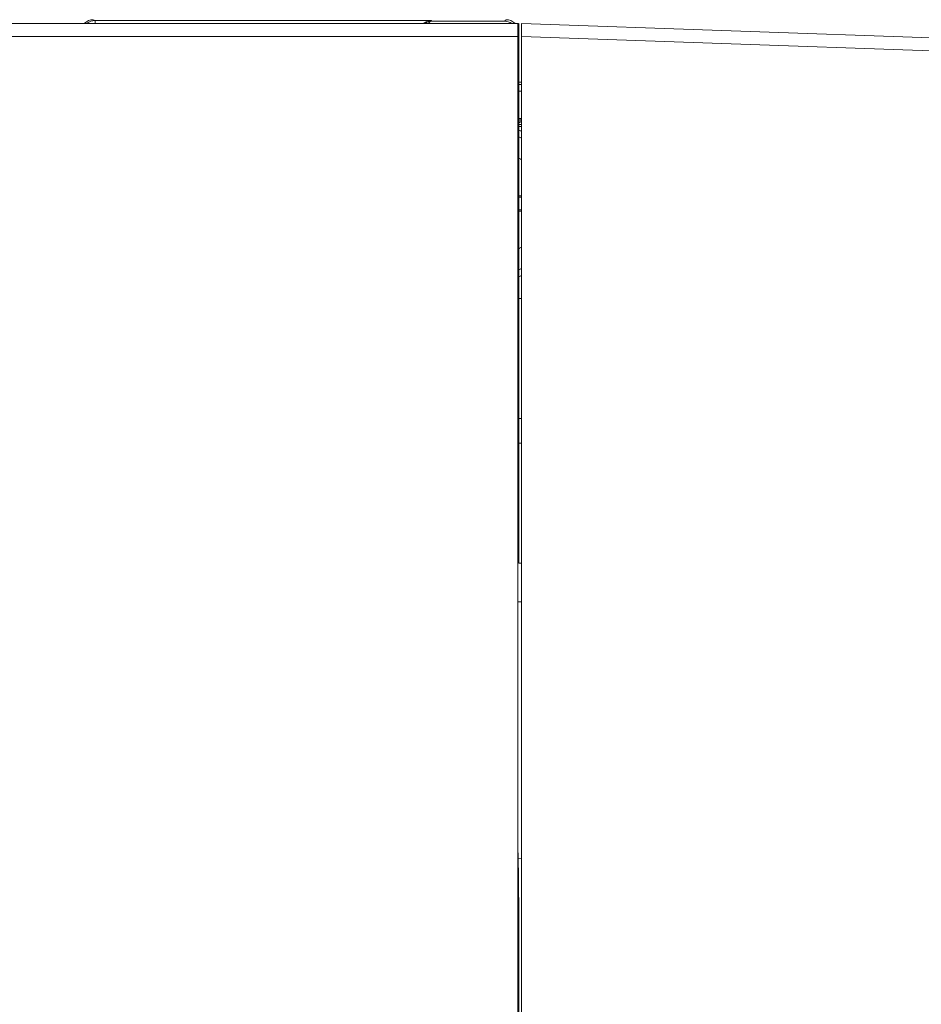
# Model space of a CAD drawing. Header units: millimetres. Extents: x -594 to 595, y -419 to 422.
# Tile 88 of 124: x -68 to -33, y 260 to 299. Entities that reach past the tile are written whole.
import ezdxf

# ---------------------------------------------------------------- set-up
doc = ezdxf.new("R2010")
doc.units = ezdxf.units.MM
doc.header["$MEASUREMENT"] = 0
doc.layers.add('layer 1', color=7, linetype='Continuous')

msp = doc.modelspace()

# ---------------------------------------------------------------- linework, layer by layer
at = {"layer": 'layer 1', "lineweight": 9}
for points in [[(-65.4165, 298.5065), (-65.5403, 298.5065), (-65.6716, 298.4541), (-65.7612, 298.3688)], [(-65.3499, 298.4732), (-65.3499, 298.4732), (-65.4165, 298.5065), (-65.4165, 298.5065)], [(-49.3665, 298.5065), (-49.3665, 298.5065), (-49.4259, 298.447), (-49.4259, 298.447)], [(-49.3664, 298.5065), (-49.2427, 298.5065), (-49.1114, 298.4541), (-49.0217, 298.3688)], [(-248.1489, 298.3565), (-248.1489, 298.3565), (-48.8833, 298.3565), (-48.8833, 298.3565)], [(-65.3499, 298.4732), (-65.4583, 298.4731), (-65.572, 298.4339), (-65.6574, 298.3671)], [(-65.3499, 298.3565), (-65.3499, 298.3565), (-65.3499, 298.4732), (-65.3499, 298.4732)], [(-52.2752, 298.4732), (-52.2752, 298.4732), (-65.3499, 298.4732), (-65.3499, 298.4732)], [(-52.5257, 298.3593), (-52.446, 298.4142), (-52.3458, 298.4463), (-52.249, 298.447)], [(-52.249, 298.447), (-52.249, 298.447), (-52.2752, 298.4732), (-52.2752, 298.4732)], [(-49.4259, 298.447), (-49.4259, 298.447), (-52.249, 298.447), (-52.249, 298.447)], [(-49.4259, 298.447), (-49.3273, 298.447), (-49.2247, 298.4152), (-49.1434, 298.3594)], [(-48.8665, 295.9815), (-48.8665, 295.9815), (-48.8665, 298.3565), (-48.8665, 298.3565)], [(-48.7665, 254.8565), (-48.7665, 254.8565), (-48.7665, 298.3565), (-48.7665, 298.3565)], [(-48.7665, 298.3565), (-48.7665, 298.3565), (-24.2991, 297.5021), (-24.2991, 297.5021)], [(-48.9123, 297.8565), (-48.9123, 297.8565), (-79.7812, 297.8565), (-79.7812, 297.8565)], [(-48.9123, 257.4272), (-48.9123, 257.4272), (-48.9123, 297.8565), (-48.9123, 297.8565)], [(-48.7665, 297.8562), (-48.7665, 297.8562), (-25.0236, 297.0271), (-25.0236, 297.0271)], [(-48.8674, 295.9815), (-48.8698, 295.9815), (-48.8718, 295.8696), (-48.8718, 295.7315)], [(-48.7665, 295.9815), (-48.7665, 295.9815), (-48.8674, 295.9815), (-48.8674, 295.9815)], [(-48.8665, 296.081), (-48.8665, 296.081), (-48.7665, 296.081), (-48.7665, 296.081)], [(-48.8718, 295.7315), (-48.8718, 295.7315), (-48.8718, 294.6565), (-48.8718, 294.6565)], [(-48.7665, 295.7315), (-48.7665, 295.7315), (-48.8718, 295.7315), (-48.8718, 295.7315)], [(-48.8731, 287.6565), (-48.8731, 287.6565), (-48.8731, 294.6565), (-48.8731, 294.6565)], [(-48.8731, 294.6565), (-48.8731, 294.6565), (-48.7665, 294.6565), (-48.7665, 294.6565)], [(-48.8165, 294.6565), (-48.8165, 294.6565), (-48.8165, 294.5065), (-48.8165, 294.5065)], [(-48.7665, 294.4301), (-48.7665, 294.4301), (-48.8751, 294.4301), (-48.8751, 294.4301)], [(-48.8165, 294.5065), (-48.8165, 294.5065), (-48.8718, 294.5065), (-48.8718, 294.5065)], [(-48.7665, 294.3565), (-48.7665, 294.3565), (-48.8718, 294.3565), (-48.8718, 294.3565)], [(-48.7633, 293.8968), (-48.7988, 293.9115), (-48.8347, 293.9255), (-48.8708, 293.9388)], [(-48.7633, 294.1655), (-48.7986, 294.1788), (-48.8341, 294.1913), (-48.8699, 294.2032)], [(-48.7642, 293.0573), (-48.7991, 293.0789), (-48.8348, 293.0994), (-48.871, 293.1189)], [(-48.8731, 291.6565), (-48.8731, 291.6565), (-48.7665, 291.6565), (-48.7665, 291.6565)], [(-48.8731, 291.6065), (-48.8731, 291.6065), (-48.7665, 291.6065), (-48.7665, 291.6065)], [(-48.7665, 291.1065), (-48.7665, 291.1065), (-48.8731, 291.1065), (-48.8731, 291.1065)], [(-48.7665, 291.0565), (-48.7665, 291.0565), (-48.8731, 291.0565), (-48.8731, 291.0565)], [(-48.871, 289.5941), (-48.8348, 289.6136), (-48.7991, 289.6341), (-48.7642, 289.6557)], [(-48.8708, 288.7742), (-48.8347, 288.7875), (-48.7988, 288.8014), (-48.7633, 288.8162)], [(-48.8699, 288.5098), (-48.8341, 288.5216), (-48.7986, 288.5342), (-48.7633, 288.5474)], [(-48.8731, 287.6565), (-48.8731, 287.6565), (-48.7665, 287.6565), (-48.7665, 287.6565)], [(-48.8718, 287.6565), (-48.8718, 287.6565), (-48.8718, 277.3565), (-48.8718, 277.3565)], [(-48.8749, 282.0166), (-48.8749, 282.0166), (-48.8749, 282.9964), (-48.8749, 282.9964)], [(-48.8749, 282.9964), (-48.8749, 282.9964), (-48.8718, 282.9964), (-48.8718, 282.9964)], [(-48.8749, 282.9886), (-48.8749, 282.9886), (-48.7665, 282.9886), (-48.7665, 282.9886)], [(-48.8749, 282.0244), (-48.8749, 282.0244), (-48.8718, 282.0087), (-48.8718, 282.0087)], [(-48.8749, 282.0244), (-48.8749, 282.0244), (-48.7665, 282.0244), (-48.7665, 282.0244)], [(-48.8731, 277.3565), (-48.8731, 277.3565), (-48.7665, 277.3565), (-48.7665, 277.3565)], [(-48.9005, 275.8518), (-48.9005, 275.8518), (-48.7665, 275.8565), (-48.7665, 275.8565)], [(-48.8927, 266.0855), (-48.8927, 266.0855), (-48.8665, 263.7796), (-48.8665, 263.7796)], [(-48.7665, 265.8565), (-48.7665, 265.8565), (-48.9005, 265.8612), (-48.9005, 265.8612)], [(-48.8665, 255.8544), (-48.8665, 255.8544), (-48.8665, 263.7796), (-48.8665, 263.7796)]]:
    msp.add_open_spline(points, degree=3, dxfattribs=at)
for points, knots in [([(-52.2752, 298.4732), (-52.3539, 298.4718), (-52.4339, 298.45), (-52.5033, 298.412), (-52.5033, 298.412), (-52.5283, 298.3983), (-52.5518, 298.3825), (-52.5739, 298.3649)], [0, 0, 0, 0, 0.3333333, 0.3333333, 0.3333333, 0.3333333, 1, 1, 1, 1]), ([(-52.3797, 298.3619), (-52.3709, 298.3748), (-52.3614, 298.387), (-52.3502, 298.3982), (-52.3502, 298.3982), (-52.3233, 298.4251), (-52.2864, 298.4458), (-52.249, 298.447)], [0, 0, 0, 0, 0.3333333, 0.3333333, 0.3333333, 0.3333333, 1, 1, 1, 1]), ([(-48.9036, 298.3565), (-48.9059, 298.3565), (-48.9081, 298.3038), (-48.9098, 298.21), (-48.9098, 298.21), (-48.9114, 298.1163), (-48.9123, 297.9891), (-48.9123, 297.8565)], [0, 0, 0, 0, 0.3333333, 0.3333333, 0.3333333, 0.3333333, 1, 1, 1, 1]), ([(-48.8718, 295.7315), (-48.8718, 295.7633), (-48.8708, 295.7941), (-48.8714, 295.827), (-48.8714, 295.827), (-48.872, 295.855), (-48.8737, 295.8844), (-48.8705, 295.9082), (-48.8705, 295.9082), (-48.8683, 295.9241), (-48.864, 295.9374), (-48.8691, 295.9623), (-48.8691, 295.9623), (-48.8708, 295.9712), (-48.8738, 295.9815), (-48.8674, 295.9815)], [0, 0, 0, 0, 0.2, 0.2, 0.2, 0.2, 0.4, 0.4, 0.4, 0.4, 0.6, 0.6, 0.6, 0.6, 1, 1, 1, 1])]:
    msp.add_open_spline(points, degree=3, knots=knots, dxfattribs=at)

doc.saveas('drawing.dxf')
